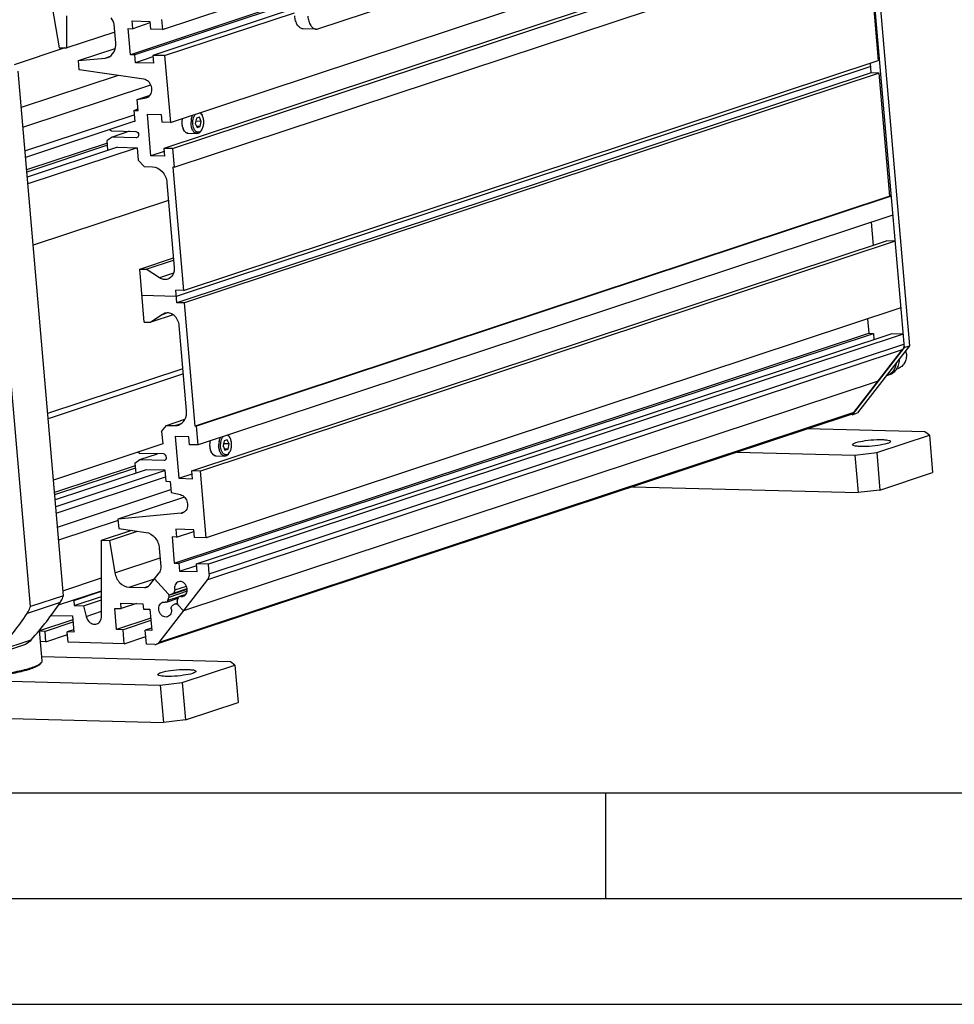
# Model space of a CAD drawing. Header units: millimetres. Extents: x 0 to 420, y 0 to 297.
# Tile 14 of 74: x 190 to 234, y 0 to 47. Entities that reach past the tile are written whole.
import ezdxf

# ---------------------------------------------------------------- set-up
doc = ezdxf.new("R2010")
doc.units = ezdxf.units.MM
doc.header["$LTSCALE"] = 23.1
doc.layers.get('0').update_dxf_attribs({"linetype": 'CONTINUOUS'})
doc.layers.add('COMPONENTS', color=7, linetype='CONTINUOUS')

msp = doc.modelspace()

# ---------------------------------------------------------------- linework, layer by layer
at = {"color": 7, "linetype": 'CONTINUOUS'}
for p, q in [((25, 10), (410, 10)), ((232.75, 0), (237.25, 0))]:
    msp.add_line(p, q, dxfattribs=at)
at = {"color": 2, "linetype": 'CONTINUOUS'}
for p, q in [((217.5, 5), (217.5, 10)), ((20, 5), (415, 5)), ((0, 0), (232.75, 0))]:
    msp.add_line(p, q, dxfattribs=at)
at = {"layer": 'COMPONENTS', "color": 7, "linetype": 'CONTINUOUS'}
for p, q in [((229.31304, 57.58162), (231.60292, 31.0436)), ((229.56188, 57.66394), (231.85176, 31.12592)), ((196.90056, 41.68761), (229.74685, 52.55414)), ((229.44342, 51.32633), (196.59713, 40.4598)), ((197.00742, 40.44917), (229.85371, 51.3157)), ((197.08375, 39.56457), (229.93004, 50.4311)), ((229.86973, 50.41115), (230.37037, 44.60909)), ((191.02145, 48.81418), (191.63399, 45.21586)), ((196.52146, 46.08113), (202.6594, 48.11174)), ((203.87897, 46.1098), (210.09986, 48.16785)), ((201.60828, 47.0668), (195.01202, 44.88456)), ((202.74952, 47.06735), (196.06883, 44.85718)), ((192.00698, 45.2062), (192.00401, 46.72149)), ((201.61471, 46.9922), (195.22711, 44.87899)), ((196.48095, 46.55063), (196.52146, 46.08113)), ((196.62832, 44.84269), (202.76626, 46.8733)), ((194.31338, 45.44771), (194.23885, 46.31147)), ((195.01202, 44.88456), (194.90515, 46.123)), ((194.90515, 46.123), (195.12025, 46.11743)), ((195.12025, 46.11743), (195.08844, 46.48602)), ((195.08844, 46.48602), (195.93017, 46.46421)), ((195.93678, 46.38757), (195.12025, 46.11743)), ((195.93017, 46.46421), (195.96197, 46.09563)), ((196.52146, 46.08113), (195.96197, 46.09563)), ((203.79594, 46.09722), (203.17429, 46.11332)), ((194.26963, 45.95475), (192.00698, 45.2062)), ((191.63399, 45.21586), (192.00698, 45.2062)), ((192.54933, 44.61003), (194.29499, 45.18754)), ((192.54933, 44.61003), (193.81687, 44.72871)), ((195.22711, 44.87899), (195.01202, 44.88456)), ((195.25891, 44.51041), (195.22711, 44.87899)), ((196.07544, 44.78054), (195.25891, 44.51041)), ((196.06883, 44.85718), (196.10063, 44.4886)), ((196.62832, 44.84269), (196.06883, 44.85718)), ((196.62832, 44.84269), (196.90056, 41.68761)), ((192.58749, 44.16773), (192.54933, 44.61003)), ((196.10063, 44.4886), (195.25891, 44.51041)), ((230.02282, 44.32388), (197.17654, 33.45735)), ((197.52409, 33.74256), (230.37037, 44.60909)), ((230.04827, 44.02902), (230.00854, 44.48938)), ((191.83975, 19.3144), (189.69977, 44.11522)), ((195.64633, 43.7303), (192.58749, 44.16773)), ((230.04827, 44.02902), (197.20198, 33.16249)), ((230.42126, 44.01935), (197.57498, 33.15282)), ((230.42126, 44.01935), (230.04827, 44.02902)), ((230.92376, 38.19573), (230.42126, 44.01935)), ((190.28038, 18.79851), (188.1404, 43.59933)), ((195.33691, 42.77256), (195.93704, 42.9711)), ((195.33691, 42.77256), (195.75254, 42.85447)), ((195.75254, 42.85447), (195.78901, 42.86418)), ((195.38208, 42.24917), (195.33691, 42.77256)), ((195.17693, 42.25449), (195.37931, 42.32144)), ((195.17693, 42.25449), (195.22209, 41.7311)), ((195.17693, 42.25449), (195.38208, 42.24917)), ((195.98241, 40.10797), (195.81194, 42.08358)), ((195.81194, 42.08358), (196.45847, 42.06683)), ((196.45847, 42.06683), (196.49027, 41.69824)), ((198.27205, 41.9315), (198.12838, 41.88397)), ((198.36296, 41.73411), (198.27205, 41.9315)), ((198.37741, 42.07035), (198.40339, 42.02535)), ((195.21757, 41.74477), (190.05177, 40.03577)), ((195.22209, 41.7311), (195.17958, 41.7322)), ((196.90056, 41.68761), (196.49027, 41.69824)), ((198.12838, 41.88397), (198.07563, 41.63905)), ((198.07563, 41.63905), (198.16655, 41.44167)), ((198.08708, 41.61419), (198.1143, 41.74055)), ((198.1143, 41.74055), (198.10285, 41.76542)), ((198.36296, 41.73411), (198.1143, 41.74055)), ((198.31021, 41.4892), (198.14266, 41.49354)), ((198.16655, 41.44167), (198.31021, 41.4892)), ((198.31021, 41.4892), (198.36296, 41.73411)), ((194.1444, 40.99408), (193.91042, 40.83028)), ((194.02675, 41.35081), (194.11895, 41.28895)), ((194.11895, 41.28895), (195.2628, 41.25931)), ((194.96911, 41.26692), (194.1444, 40.99408)), ((195.28824, 40.96444), (194.1444, 40.99408)), ((197.73759, 41.17389), (198.15597, 41.16305)), ((198.35413, 41.29688), (198.35457, 41.29738)), ((198.35733, 41.29514), (198.3856, 41.33874)), ((193.92044, 40.71416), (190.10223, 39.45098)), ((193.92974, 40.60635), (190.11153, 39.34318)), ((194.39647, 40.51682), (190.132, 39.106)), ((195.32895, 40.49266), (190.1599, 38.78258)), ((193.95021, 40.36918), (193.91042, 40.83028)), ((194.39647, 40.51682), (195.32895, 40.49266)), ((195.32895, 40.49266), (195.37984, 39.90292)), ((196.60959, 40.31545), (195.98241, 40.10797)), ((196.62894, 40.09122), (195.98241, 40.10797)), ((197.00742, 40.44917), (196.59713, 40.4598)), ((196.59713, 40.4598), (196.62894, 40.09122)), ((197.00742, 40.44917), (197.08375, 39.56457)), ((195.37984, 39.90292), (195.65394, 39.60161)), ((195.65394, 39.60161), (196.0518, 39.59131)), ((197.08375, 39.56457), (197.02159, 39.56618)), ((197.02159, 39.56618), (197.52409, 33.74256)), ((196.73707, 38.83803), (197.08273, 34.8321)), ((230.92376, 38.19573), (198.07748, 27.3292)), ((230.98593, 38.19412), (198.13964, 27.32759)), ((230.98593, 38.19412), (230.92376, 38.19573)), ((196.80974, 37.99578), (190.41047, 35.87871)), ((231.06226, 37.30952), (198.21597, 26.44299)), ((230.03707, 36.97036), (230.13165, 35.87422)), ((197.91254, 25.21518), (230.75883, 36.08171)), ((231.16912, 36.07108), (198.32283, 25.20455)), ((231.16912, 36.07108), (230.75883, 36.08171)), ((195.4521, 34.75241), (197.04416, 35.27911)), ((195.76293, 34.74436), (197.05347, 35.17131)), ((195.4521, 34.75241), (195.76293, 34.74436)), ((195.66837, 32.24605), (195.4521, 34.75241)), ((196.38654, 34.33691), (195.76293, 34.74436)), ((197.52409, 33.74256), (197.1511, 33.75222)), ((197.20198, 33.16249), (197.1511, 33.75222)), ((197.17654, 33.45735), (195.56023, 33.49923)), ((197.57498, 33.15282), (197.20198, 33.16249)), ((198.07748, 27.3292), (197.57498, 33.15282)), ((196.53513, 32.61489), (195.97919, 32.23799)), ((197.04007, 32.58896), (195.97919, 32.23799)), ((231.44136, 32.916), (198.59508, 22.04947)), ((195.66837, 32.24605), (195.97919, 32.23799)), ((229.87343, 32.39728), (229.93192, 31.71944)), ((197.08563, 20.85291), (229.93192, 31.71944)), ((197.30072, 20.84733), (230.14701, 31.71386)), ((197.66574, 28.07539), (197.32008, 32.08132)), ((198.14245, 20.82553), (230.98873, 31.69206)), ((231.54822, 31.67756), (198.70194, 20.81103)), ((229.93192, 31.71944), (230.14701, 31.71386)), ((230.14701, 31.71386), (230.1722, 31.42192)), ((231.54822, 31.67756), (230.98873, 31.69206)), ((231.60292, 31.0436), (229.14751, 27.87093)), ((229.21929, 27.97678), (231.52018, 30.94979)), ((231.85176, 31.12592), (229.39635, 27.95325)), ((231.60292, 31.0436), (231.85176, 31.12592)), ((197.49577, 30.04523), (191.0965, 27.92816)), ((197.51716, 29.79734), (191.11789, 27.68027)), ((231.25521, 30.03858), (231.31947, 30.05983)), ((230.36974, 29.46329), (197.52345, 18.59676)), ((230.91868, 29.76924), (230.78596, 29.72534)), ((229.14751, 27.87093), (229.39635, 27.95325)), ((229.0948, 27.88708), (196.24851, 17.02055)), ((196.70983, 27.36463), (197.58926, 27.65557)), ((229.14751, 27.87093), (229.05334, 27.87336)), ((196.48662, 27.07621), (196.70983, 27.36463)), ((196.48662, 27.07621), (196.5375, 26.48648)), ((196.70983, 27.36463), (197.10769, 27.35433)), ((198.13964, 27.32759), (198.07748, 27.3292)), ((198.21597, 26.44299), (198.13964, 27.32759)), ((232.58593, 27.0569), (227.02118, 27.20107)), ((232.79286, 26.90359), (232.58593, 27.0569)), ((197.77388, 26.8222), (197.12735, 26.83895)), ((197.12735, 26.83895), (197.29782, 24.86335)), ((197.80568, 26.45362), (197.77388, 26.8222)), ((199.44379, 26.63935), (199.39104, 26.39443)), ((199.58746, 26.68688), (199.44379, 26.63935)), ((199.67837, 26.48949), (199.58746, 26.68688)), ((199.69282, 26.82573), (199.7188, 26.78073)), ((230.30451, 26.08037), (232.79286, 26.90359)), ((232.79286, 26.90359), (232.94552, 25.13439)), ((196.5375, 26.48648), (191.36845, 24.7764)), ((195.43436, 26.04432), (195.3573, 26.09603)), ((198.21597, 26.44299), (197.80568, 26.45362)), ((199.39104, 26.39443), (199.48196, 26.19705)), ((199.40249, 26.36957), (199.42971, 26.49593)), ((199.42971, 26.49593), (199.41826, 26.52079)), ((199.67837, 26.48949), (199.42971, 26.49593)), ((199.62562, 26.24458), (199.45807, 26.24892)), ((199.48196, 26.19705), (199.62562, 26.24458)), ((199.62562, 26.24458), (199.67837, 26.48949)), ((199.67274, 26.05052), (199.70101, 26.09412)), ((223.70338, 26.10344), (229.26812, 25.95927)), ((229.26812, 25.95927), (230.30451, 26.08037)), ((230.30451, 26.08037), (230.45717, 24.31116)), ((195.22583, 25.58566), (195.45981, 25.74946)), ((196.57821, 26.01469), (195.43436, 26.04432)), ((195.45981, 25.74946), (196.28452, 26.0223)), ((195.45981, 25.74946), (196.60365, 25.71982)), ((199.053, 25.92926), (199.47138, 25.91843)), ((199.66954, 26.05226), (199.66998, 26.05276)), ((229.26812, 25.95927), (229.42078, 24.19007)), ((195.23713, 25.4548), (191.41891, 24.19162)), ((195.24643, 25.34699), (191.42822, 24.08381)), ((195.75439, 25.27109), (191.44868, 23.84664)), ((196.64888, 25.23437), (191.47659, 23.52322)), ((195.22583, 25.58566), (195.26689, 25.10981)), ((196.64436, 25.24803), (195.71188, 25.27219)), ((195.71188, 25.27219), (195.71315, 25.25745)), ((196.64436, 25.24803), (196.68952, 24.72465)), ((198.32283, 25.20455), (197.91254, 25.21518)), ((197.94435, 24.8466), (197.91254, 25.21518)), ((198.59508, 22.04947), (198.32283, 25.20455)), ((230.45717, 24.31116), (232.94552, 25.13439)), ((196.68952, 24.72465), (196.89467, 24.71933)), ((196.89467, 24.71933), (196.93983, 24.19594)), ((197.29782, 24.86335), (197.925, 25.07083)), ((197.29782, 24.86335), (197.94435, 24.8466)), ((191.56005, 22.55591), (196.92811, 24.33182)), ((218.75507, 24.46639), (229.42078, 24.19007)), ((230.45717, 24.31116), (229.42078, 24.19007)), ((197.56505, 23.97798), (194.4194, 22.93731)), ((196.93983, 24.19594), (197.37149, 24.09208)), ((197.41629, 23.21784), (194.4194, 22.93731)), ((194.4194, 22.93731), (194.45756, 22.49501)), ((193.64291, 21.93399), (195.07274, 22.40702)), ((194.0159, 21.92433), (195.35354, 22.36686)), ((194.45756, 22.49501), (195.75132, 22.30997)), ((198.00378, 22.43255), (197.16206, 22.45436)), ((197.16206, 22.45436), (197.19386, 22.08578)), ((197.19386, 22.08578), (198.0104, 22.35591)), ((198.03559, 22.06397), (198.00378, 22.43255)), ((193.64291, 21.93399), (194.0159, 21.92433)), ((193.64999, 18.35136), (193.64291, 21.93399)), ((194.0159, 21.92433), (194.275, 20.4024)), ((197.19386, 22.08578), (196.97877, 22.09135)), ((196.97877, 22.09135), (197.08563, 20.85291)), ((198.59508, 22.04947), (198.03559, 22.06397)), ((196.37441, 21.56196), (196.44894, 20.6982)), ((197.08563, 20.85291), (197.30072, 20.84733)), ((197.30072, 20.84733), (197.33253, 20.47875)), ((197.33253, 20.47875), (198.14906, 20.74888)), ((198.70194, 20.81103), (198.14245, 20.82553)), ((198.17425, 20.45694), (198.14245, 20.82553)), ((198.74245, 20.34153), (198.70194, 20.81103)), ((195.93183, 19.8264), (196.36668, 20.38828)), ((196.14925, 20.10734), (196.78845, 19.4047)), ((196.37301, 17.11025), (198.6739, 20.08327)), ((197.33253, 20.47875), (198.17425, 20.45694)), ((191.60694, 18.87689), (193.64761, 19.55201)), ((194.95085, 19.72256), (195.67926, 19.70369)), ((197.69794, 19.62346), (196.91449, 19.36427)), ((191.83975, 19.3144), (190.28038, 18.79851)), ((192.33117, 19.09315), (192.26577, 19.09485)), ((192.33117, 19.09315), (193.64766, 19.52869)), ((192.33117, 19.09315), (192.35216, 18.84989)), ((192.35216, 18.84989), (193.64816, 19.27864)), ((192.79353, 18.83845), (193.64847, 19.12129)), ((196.71074, 19.01231), (197.26846, 19.19682)), ((196.78169, 19.08949), (196.82759, 19.2375)), ((197.05153, 19.43816), (196.93145, 19.3717)), ((197.22105, 19.05334), (197.26696, 19.20136)), ((197.63242, 19.37597), (197.38535, 19.29424)), ((192.35216, 18.84989), (192.79353, 18.83845)), ((192.79353, 18.83845), (192.91521, 18.33406)), ((194.26802, 18.71493), (194.57885, 18.70688)), ((194.35415, 17.71681), (194.26802, 18.71493)), ((194.55684, 18.96194), (195.60122, 18.93488)), ((194.57885, 18.70688), (194.55684, 18.96194)), ((195.29223, 18.94289), (194.57885, 18.70688)), ((195.60122, 18.93488), (195.62323, 18.67982)), ((195.62323, 18.67982), (195.93406, 18.67177)), ((195.93406, 18.67177), (196.02018, 17.67365)), ((197.1172, 18.91915), (196.99711, 18.85269)), ((197.13416, 18.92658), (197.22165, 18.95552)), ((197.26019, 18.88614), (197.52345, 18.59676)), ((192.28052, 18.17056), (190.71498, 17.65263)), ((191.26096, 18.38536), (192.26423, 18.35937)), ((192.26423, 18.35937), (192.33038, 17.59272)), ((195.97032, 18.25149), (194.35415, 17.71681)), ((192.28982, 18.06275), (190.97517, 17.62783)), ((192.32108, 17.70052), (192.01955, 17.60077)), ((194.66497, 17.70876), (194.35415, 17.71681)), ((195.97963, 18.14368), (194.66497, 17.70876)), ((194.72222, 17.04531), (194.66497, 17.70876)), ((196.01088, 17.78145), (195.70936, 17.6817)), ((190.83703, 16.23811), (190.71225, 17.68419)), ((190.97517, 17.62783), (190.71654, 17.63453)), ((191.01715, 17.1413), (190.97517, 17.62783)), ((191.01715, 17.1413), (192.03028, 17.47647)), ((192.33038, 17.59272), (192.01955, 17.60077)), ((192.06153, 17.11424), (192.01955, 17.60077)), ((194.72222, 17.04531), (195.73535, 17.38048)), ((196.02018, 17.67365), (195.70936, 17.6817)), ((195.7666, 17.01825), (195.70936, 17.6817)), ((188.50674, 16.50676), (190.06611, 17.02265)), ((191.01715, 17.1413), (190.75852, 17.148)), ((194.72222, 17.04531), (192.06153, 17.11424)), ((196.16253, 17.00799), (195.7666, 17.01825)), ((199.73965, 16.19037), (190.82121, 16.42143)), ((163.10106, 15.95601), (196.42184, 15.09274)), ((190.73518, 16.0755), (190.80268, 16.15355)), ((197.45822, 15.21384), (199.94658, 16.03706)), ((199.94658, 16.03706), (199.73965, 16.19037)), ((199.94658, 16.03706), (200.09924, 14.26786)), ((196.42184, 15.09274), (197.45822, 15.21384)), ((196.42184, 15.09274), (196.5745, 13.32354)), ((197.45822, 15.21384), (197.61088, 13.44463)), ((163.25372, 14.18681), (196.5745, 13.32354)), ((197.61088, 13.44463), (200.09924, 14.26786)), ((197.61088, 13.44463), (196.5745, 13.32354))]:
    msp.add_line(p, q, dxfattribs=at)
at = {"layer": 'COMPONENTS', "color": 9, "linetype": 'CONTINUOUS'}
for p, q in [((191.91055, 45.2087), (189.51338, 44.41564)), ((193.81687, 44.72871), (194.0268, 44.79815)), ((194.43011, 43.90422), (189.84875, 42.38858)), ((189.92909, 41.45757), (195.97428, 43.4575)), ((190.02551, 40.34015), (195.19455, 42.05022)), ((197.04779, 34.55567), (196.38654, 34.33691)), ((196.53513, 32.61489), (196.74021, 32.68273)), ((198.74245, 20.34153), (231.58873, 31.20806)), ((198.6739, 20.08327), (231.52018, 30.94979)), ((229.21929, 27.97678), (196.37301, 17.11025)), ((197.10769, 27.35433), (197.42976, 27.46087)), ((191.50285, 23.21883), (196.6719, 24.92891)), ((194.42534, 22.86849), (191.61335, 21.9382)), ((197.54247, 23.25959), (197.41629, 23.21784)), ((194.275, 20.4024), (196.41342, 21.10985)), ((191.81936, 19.55073), (193.64642, 20.15518)), ((194.95085, 19.72256), (196.14577, 20.11787)), ((195.67926, 19.70369), (195.87305, 19.7678)), ((196.93145, 19.3717), (197.69776, 19.62521)), ((197.05153, 19.43816), (197.69514, 19.65108)), ((197.10887, 19.5902), (197.65797, 19.77186)), ((197.31169, 19.26483), (196.78169, 19.08949)), ((197.69482, 19.52441), (196.82759, 19.2375)), ((197.38949, 19.28172), (197.61575, 19.35658)), ((191.68422, 18.99009), (190.12485, 18.47421)), ((192.91521, 18.33406), (193.64954, 18.577)), ((188.76542, 16.71768), (190.32479, 17.23356))]:
    msp.add_line(p, q, dxfattribs=at)
at = {"layer": 'COMPONENTS', "color": 7, "linetype": 'CONTINUOUS'}
for centre, radius, start, end in [((193.77001, 45.22861), 0.50209, 275.355226, 288.293918), ((198.12628, 41.87304), 0.31582, 38.182472, 38.563603), ((198.79833, 41.67202), 0.92244, 170.018655, 177.985614), ((196.76191, 32.28024), 0.40425, 108.331584, 124.124046), ((230.8049, 30.67772), 0.90404, 4.953249, 14.493914), ((230.59923, 30.2898), 0.59455, 285.929404, 288.305217), ((229.01708, 28.12213), 0.24756, 288.282692, 292.833832), ((200.11374, 26.4274), 0.92244, 170.018655, 177.985614), ((199.44169, 26.62841), 0.31582, 38.182472, 38.563603), ((197.38816, 23.51779), 0.30126, 275.356863, 288.304178), ((196.8834, 19.45863), 0.09933, 287.939795, 298.928128), ((197.4384, 19.51672), 0.23938, 276.736766, 288.187844), ((178.96576, 27.42893), 15.26346, 318.090255, 326.435299), ((197.16524, 18.83222), 0.09933, 107.939795, 118.928128), ((177.40638, 26.91305), 15.26347, 318.090259, 326.435295)]:
    msp.add_arc(centre, radius, start, end, dxfattribs=at)
at = {"layer": 'COMPONENTS', "color": 9, "linetype": 'CONTINUOUS'}
for centre in [(197.74186, 41.33819), (199.05727, 26.09357)]:
    msp.add_arc(centre, 0.16436, 264.189348, 268.513003, dxfattribs=at)
at = {"layer": 'COMPONENTS', "color": 7, "linetype": 'CONTINUOUS'}
for points in [[(194.23885, 46.31147), (194.229, 46.42562), (194.17972, 46.5423), (194.10262, 46.62705)], [(203.79585, 46.09722), (203.82387, 46.0965), (203.85237, 46.101), (203.87897, 46.1098)], [(195.78904, 42.86411), (195.82122, 42.87483), (195.85194, 42.89137), (195.87877, 42.91213)], [(195.32317, 40.96968), (195.31201, 40.96593), (195.30001, 40.96414), (195.28824, 40.96444)], [(229.21929, 27.97678), (229.19182, 27.94129), (229.15451, 27.91138), (229.11315, 27.89396)], [(197.10769, 27.35433), (197.1657, 27.35282), (197.22484, 27.36133), (197.27993, 27.37955)], [(196.60365, 25.71982), (196.61542, 25.71952), (196.62742, 25.72131), (196.63858, 25.72506)], [(197.56374, 23.27315), (197.53911, 23.25548), (197.51155, 23.24131), (197.48278, 23.23177)], [(195.67926, 19.70369), (195.71398, 19.70279), (195.74939, 19.70784), (195.78237, 19.71873)], [(195.78237, 19.71873), (195.84067, 19.73799), (195.89425, 19.77784), (195.93183, 19.8264)], [(196.78845, 19.4047), (196.82697, 19.36236), (196.84455, 19.29217), (196.82759, 19.2375)], [(197.38949, 19.28172), (197.37256, 19.2849), (197.35426, 19.28393), (197.33789, 19.27854)], [(197.38949, 19.28172), (197.41473, 19.27699), (197.44098, 19.27597), (197.46648, 19.27899)], [(196.53552, 19.00155), (196.57473, 19.01448), (196.61857, 19.01674), (196.65915, 19.00912)], [(196.71075, 19.01231), (196.69438, 19.00692), (196.67609, 19.00594), (196.65915, 19.00912)], [(197.22105, 19.05334), (197.21139, 19.02219), (197.21233, 18.98678), (197.22157, 18.9555)], [(197.22157, 18.9555), (197.22907, 18.93012), (197.24239, 18.90572), (197.26019, 18.88614)], [(190.32479, 17.23356), (190.25044, 17.1508), (190.16247, 17.07825), (190.06611, 17.02265)], [(196.16253, 17.00799), (196.19147, 17.00724), (196.22097, 17.01145), (196.24845, 17.02053)], [(196.24845, 17.02053), (196.29704, 17.03658), (196.34169, 17.06979), (196.37301, 17.11025)]]:
    msp.add_open_spline(points, degree=3, dxfattribs=at)
for points, knots in [([(203.1742, 46.11333), (203.125, 46.11461), (203.01712, 46.15541), (202.8976, 46.29583), (202.81335, 46.49279), (202.78598, 46.64476), (202.77898, 46.72587)], [0, 0, 0, 0, 0.18828222, 0.41426474, 0.68853261, 1, 1, 1, 1]), ([(203.40064, 46.70976), (203.40764, 46.62865), (203.43501, 46.47668), (203.51925, 46.27973), (203.63878, 46.1393), (203.74666, 46.0985), (203.79585, 46.09722)], [0, 0, 0, 0, 0.31146739, 0.58573526, 0.81171778, 1, 1, 1, 1]), ([(193.92762, 44.75189), (194.0526, 44.79329), (194.28273, 45.0029), (194.32619, 45.29926), (194.31338, 45.44771)], [0, 0, 0, 0, 0.46910519, 1, 1, 1, 1]), ([(195.87877, 42.91213), (195.94204, 42.9611), (196.0104, 43.07845), (196.02772, 43.24885), (196.00014, 43.42924), (195.88905, 43.62781), (195.72728, 43.71872), (195.64633, 43.7303)], [0, 0, 0, 0, 0.23360524, 0.36300846, 0.49716148, 0.76123781, 1, 1, 1, 1]), ([(197.88984, 41.83191), (197.89316, 41.85062), (197.90807, 41.92114), (197.93231, 41.99), (197.95668, 42.03717)], [0, 0, 0, 0, 0.26357398, 1, 1, 1, 1]), ([(198.25873, 41.22954), (198.24433, 41.22477), (198.21408, 41.21929), (198.16777, 41.22575), (198.12357, 41.24655), (198.08292, 41.28042), (198.04669, 41.32606), (198.00373, 41.40381), (197.968, 41.52158), (197.9542, 41.67526), (197.96942, 41.83037), (198.0118, 41.96959), (198.05999, 42.04956), (198.08852, 42.08081)], [0, 0, 0, 0, 0.04346092, 0.08651806, 0.13185658, 0.1815737, 0.2368209, 0.29788295, 0.43516001, 0.58562971, 0.73753427, 0.87877017, 1, 1, 1, 1]), ([(198.37323, 42.06991), (198.36627, 42.07864), (198.33937, 42.10903), (198.30455, 42.13339), (198.27667, 42.14306)], [0, 0, 0, 0, 0.27435313, 1, 1, 1, 1]), ([(198.37741, 42.07035), (198.37267, 42.07857), (198.35391, 42.10887), (198.33115, 42.13688), (198.31203, 42.15474)], [0, 0, 0, 0, 0.2661222, 1, 1, 1, 1]), ([(198.40341, 42.02531), (198.40118, 42.02917), (198.39231, 42.04398), (198.38245, 42.0582), (198.37453, 42.06827)], [0, 0, 0, 0, 0.25804797, 1, 1, 1, 1]), ([(198.38562, 41.33877), (198.41606, 41.38571), (198.46129, 41.49808), (198.48612, 41.67967), (198.47072, 41.8623), (198.43138, 41.97686), (198.40341, 42.02531)], [0, 0, 0, 0, 0.23520193, 0.50000016, 0.76479843, 1, 1, 1, 1]), ([(197.46236, 41.87352), (197.44493, 41.79462), (197.43575, 41.6723), (197.45523, 41.51487), (197.48517, 41.40651), (197.52939, 41.31288), (197.58698, 41.23841), (197.65716, 41.18789), (197.7114, 41.17456), (197.73759, 41.17389)], [0, 0, 0, 0, 0.29097881, 0.43458685, 0.5701042, 0.69405413, 0.80526104, 0.90566003, 1, 1, 1, 1]), ([(198.15597, 41.16305), (198.13638, 41.16355), (198.09557, 41.17224), (198.03964, 41.20612), (197.98979, 41.25844), (197.93058, 41.3542), (197.88328, 41.50574), (197.87403, 41.63625), (197.87645, 41.70445)], [0, 0, 0, 0, 0.08867565, 0.18435764, 0.29176394, 0.41274871, 0.69116755, 1, 1, 1, 1]), ([(195.2628, 41.25931), (195.29859, 41.25838), (195.37273, 41.21489), (195.39955, 41.13747), (195.40045, 41.09748)], [0, 0, 0, 0, 0.47232608, 1, 1, 1, 1]), ([(195.40045, 41.09748), (195.40108, 41.06978), (195.38996, 41.01529), (195.34657, 40.97755), (195.32317, 40.96968)], [0, 0, 0, 0, 0.52879163, 1, 1, 1, 1]), ([(198.21409, 41.17185), (198.20934, 41.17028), (198.19044, 41.16486), (198.17061, 41.16267), (198.15597, 41.16305)], [0, 0, 0, 0, 0.25479645, 1, 1, 1, 1]), ([(198.21409, 41.17185), (198.24196, 41.18107), (198.29782, 41.21588), (198.33854, 41.26617), (198.35733, 41.29514)], [0, 0, 0, 0, 0.45950178, 1, 1, 1, 1]), ([(198.25873, 41.22954), (198.26732, 41.23238), (198.30353, 41.24779), (198.33424, 41.27422), (198.35413, 41.29688)], [0, 0, 0, 0, 0.23071682, 1, 1, 1, 1]), ([(198.35457, 41.29738), (198.35732, 41.30053), (198.36842, 41.31375), (198.37851, 41.3278), (198.38562, 41.33877)], [0, 0, 0, 0, 0.24207796, 1, 1, 1, 1]), ([(196.0518, 39.59131), (196.22224, 39.58689), (196.5771, 39.38901), (196.72065, 39.02828), (196.73707, 38.83803)], [0, 0, 0, 0, 0.47169126, 1, 1, 1, 1]), ([(197.08273, 34.8321), (197.09298, 34.71332), (197.05819, 34.47618), (196.87401, 34.30851), (196.77401, 34.27542)], [0, 0, 0, 0, 0.53091358, 1, 1, 1, 1]), ([(196.77401, 34.27542), (196.71239, 34.25502), (196.57249, 34.24533), (196.44455, 34.29901), (196.38654, 34.33691)], [0, 0, 0, 0, 0.48364427, 1, 1, 1, 1]), ([(197.32008, 32.08132), (197.31219, 32.17283), (197.26124, 32.35196), (197.09831, 32.56694), (196.8743, 32.69132), (196.70666, 32.68771), (196.63477, 32.66397)], [0, 0, 0, 0, 0.27084358, 0.53433899, 0.77673735, 1, 1, 1, 1]), ([(231.58873, 31.20806), (231.59079, 31.18424), (231.59152, 31.09414), (231.56074, 31.0022), (231.52018, 30.94979)], [0, 0, 0, 0, 0.26513622, 1, 1, 1, 1]), ([(231.70556, 30.75577), (231.71222, 30.67858), (231.70546, 30.52575), (231.63248, 30.31549), (231.52145, 30.17499), (231.41109, 30.09709), (231.3505, 30.0701), (231.31947, 30.05983)], [0, 0, 0, 0, 0.27180788, 0.52864115, 0.76916211, 0.88531861, 1, 1, 1, 1]), ([(230.78597, 29.72534), (230.84598, 29.7452), (230.96213, 29.80576), (231.10237, 29.94811), (231.20144, 30.13153), (231.23551, 30.26982), (231.24487, 30.34147)], [0, 0, 0, 0, 0.23476527, 0.47698123, 0.73162751, 1, 1, 1, 1]), ([(230.91868, 29.76925), (230.95328, 29.78069), (231.02089, 29.81022), (231.11324, 29.87264), (231.1948, 29.95185), (231.28796, 30.07899), (231.36753, 30.27119), (231.38661, 30.4384), (231.38583, 30.52379)], [0, 0, 0, 0, 0.1154447, 0.23217645, 0.35132957, 0.47376482, 0.7294725, 1, 1, 1, 1]), ([(197.27993, 27.37955), (197.40494, 27.4209), (197.63508, 27.63056), (197.67855, 27.92692), (197.66574, 28.07539)], [0, 0, 0, 0, 0.46909578, 1, 1, 1, 1]), ([(198.77778, 26.6289), (198.76034, 26.55), (198.75116, 26.42768), (198.77064, 26.27025), (198.80058, 26.16189), (198.8448, 26.06826), (198.90239, 25.99379), (198.97257, 25.94327), (199.02681, 25.92994), (199.053, 25.92926)], [0, 0, 0, 0, 0.29097881, 0.43458685, 0.5701042, 0.69405413, 0.80526104, 0.90566003, 1, 1, 1, 1]), ([(199.20525, 26.58728), (199.20857, 26.606), (199.22348, 26.67652), (199.24772, 26.74538), (199.27209, 26.79255)], [0, 0, 0, 0, 0.26357398, 1, 1, 1, 1]), ([(199.57414, 25.98492), (199.55974, 25.98015), (199.52949, 25.97467), (199.48318, 25.98112), (199.43899, 26.00193), (199.39833, 26.0358), (199.3621, 26.08144), (199.31914, 26.15919), (199.28341, 26.27696), (199.26961, 26.43064), (199.28483, 26.58574), (199.32721, 26.72497), (199.3754, 26.80494), (199.40393, 26.83619)], [0, 0, 0, 0, 0.04346092, 0.08651806, 0.13185658, 0.1815737, 0.2368209, 0.29788295, 0.43516001, 0.58562971, 0.73753427, 0.87877017, 1, 1, 1, 1]), ([(199.68864, 26.82529), (199.68169, 26.83401), (199.65478, 26.86441), (199.61996, 26.88876), (199.59208, 26.89844)], [0, 0, 0, 0, 0.27435313, 1, 1, 1, 1]), ([(199.69282, 26.82573), (199.68808, 26.83395), (199.66932, 26.86425), (199.64656, 26.89226), (199.62744, 26.91011)], [0, 0, 0, 0, 0.2661222, 1, 1, 1, 1]), ([(199.71882, 26.78069), (199.71659, 26.78455), (199.70772, 26.79935), (199.69786, 26.81358), (199.68994, 26.82364)], [0, 0, 0, 0, 0.25804797, 1, 1, 1, 1]), ([(199.70103, 26.09415), (199.73147, 26.14109), (199.7767, 26.25346), (199.80153, 26.43505), (199.78613, 26.61768), (199.74679, 26.73224), (199.71882, 26.78069)], [0, 0, 0, 0, 0.23520193, 0.50000016, 0.76479843, 1, 1, 1, 1]), ([(229.16005, 26.4533), (229.15835, 26.47308), (229.21883, 26.51986), (229.27135, 26.53693), (229.31072, 26.54996)], [0, 0, 0, 0, 0.32375458, 1, 1, 1, 1]), ([(229.31072, 26.54996), (229.45325, 26.59711), (229.78744, 26.65585), (230.20952, 26.69429), (230.54835, 26.69888), (230.75252, 26.68398), (230.87592, 26.6659), (230.95154, 26.62929), (230.95337, 26.60796)], [0, 0, 0, 0, 0.26901797, 0.60455363, 0.75730955, 0.87996725, 0.96163704, 1, 1, 1, 1]), ([(230.95337, 26.60796), (230.95506, 26.58818), (230.89458, 26.5414), (230.84206, 26.52433), (230.8027, 26.5113)], [0, 0, 0, 0, 0.32375458, 1, 1, 1, 1]), ([(199.47138, 25.91843), (199.45179, 25.91893), (199.41098, 25.92762), (199.35505, 25.96149), (199.3052, 26.01382), (199.24599, 26.10958), (199.19869, 26.26112), (199.18945, 26.39163), (199.19186, 26.45982)], [0, 0, 0, 0, 0.08867565, 0.18435764, 0.29176394, 0.41274871, 0.69116755, 1, 1, 1, 1]), ([(199.66998, 26.05276), (199.67273, 26.05591), (199.68383, 26.06913), (199.69392, 26.08318), (199.70103, 26.09415)], [0, 0, 0, 0, 0.24207796, 1, 1, 1, 1]), ([(230.8027, 26.5113), (230.66016, 26.46415), (230.32598, 26.40541), (229.9039, 26.36697), (229.56507, 26.36238), (229.3609, 26.37728), (229.23749, 26.39536), (229.16188, 26.43197), (229.16005, 26.4533)], [0, 0, 0, 0, 0.26901797, 0.60455363, 0.75730955, 0.87996725, 0.96163704, 1, 1, 1, 1]), ([(196.71586, 25.85286), (196.71496, 25.89284), (196.68814, 25.97027), (196.614, 26.01376), (196.57821, 26.01469)], [0, 0, 0, 0, 0.52767392, 1, 1, 1, 1]), ([(196.63858, 25.72506), (196.66198, 25.73292), (196.70537, 25.77066), (196.71649, 25.82516), (196.71586, 25.85286)], [0, 0, 0, 0, 0.47120837, 1, 1, 1, 1]), ([(199.5295, 25.92723), (199.52475, 25.92566), (199.50585, 25.92024), (199.48602, 25.91805), (199.47138, 25.91843)], [0, 0, 0, 0, 0.25479645, 1, 1, 1, 1]), ([(199.5295, 25.92723), (199.55737, 25.93645), (199.61324, 25.97126), (199.65395, 26.02155), (199.67274, 26.05052)], [0, 0, 0, 0, 0.45950178, 1, 1, 1, 1]), ([(199.57414, 25.98492), (199.58273, 25.98776), (199.61894, 26.00316), (199.64965, 26.0296), (199.66954, 26.05226)], [0, 0, 0, 0, 0.23071682, 1, 1, 1, 1]), ([(197.37149, 24.09208), (197.4506, 24.07305), (197.6026, 23.97211), (197.72139, 23.73342), (197.72313, 23.46921), (197.62692, 23.3185), (197.56374, 23.27315)], [0, 0, 0, 0, 0.24272158, 0.5082086, 0.76799997, 1, 1, 1, 1]), ([(195.75132, 22.30997), (195.91238, 22.28694), (196.22856, 22.08089), (196.35897, 21.74086), (196.37441, 21.56196)], [0, 0, 0, 0, 0.47536349, 1, 1, 1, 1]), ([(196.44894, 20.6982), (196.45141, 20.66961), (196.4523, 20.56148), (196.41535, 20.45116), (196.36668, 20.38828)], [0, 0, 0, 0, 0.2652126, 1, 1, 1, 1]), ([(194.275, 20.4024), (194.305, 20.22617), (194.45805, 19.8999), (194.79155, 19.72668), (194.95085, 19.72256)], [0, 0, 0, 0, 0.52869406, 1, 1, 1, 1]), ([(198.6739, 20.08327), (198.68704, 20.10025), (198.73449, 20.17767), (198.74836, 20.273), (198.74245, 20.34153)], [0, 0, 0, 0, 0.23792753, 1, 1, 1, 1]), ([(197.05153, 19.43816), (197.07492, 19.4511), (197.11313, 19.50047), (197.11486, 19.56061), (197.10887, 19.5902)], [0, 0, 0, 0, 0.46956671, 1, 1, 1, 1]), ([(197.2874, 19.97299), (197.22082, 19.95101), (197.10053, 19.8309), (197.09291, 19.66893), (197.10887, 19.5902)], [0, 0, 0, 0, 0.46603555, 1, 1, 1, 1]), ([(197.51312, 19.2893), (197.58663, 19.31353), (197.71539, 19.45731), (197.70251, 19.73087), (197.54998, 19.95829), (197.36091, 19.99727), (197.2874, 19.97299)], [0, 0, 0, 0, 0.23181673, 0.49994337, 0.76811987, 1, 1, 1, 1]), ([(191.68422, 18.99009), (191.70052, 19.01459), (191.76344, 19.11697), (191.81168, 19.22818), (191.83975, 19.3144)], [0, 0, 0, 0, 0.24501389, 1, 1, 1, 1]), ([(196.78169, 19.08949), (196.77886, 19.08036), (196.7652, 19.0474), (196.73556, 19.02048), (196.71075, 19.01231)], [0, 0, 0, 0, 0.26784673, 1, 1, 1, 1]), ([(196.78845, 19.4047), (196.79683, 19.3955), (196.83048, 19.36522), (196.88272, 19.354), (196.914, 19.36413)], [0, 0, 0, 0, 0.274646, 1, 1, 1, 1]), ([(197.33789, 19.27854), (197.31308, 19.27037), (197.28345, 19.24344), (197.26979, 19.21049), (197.26696, 19.20136)], [0, 0, 0, 0, 0.73215327, 1, 1, 1, 1]), ([(190.12485, 18.47421), (190.14115, 18.49871), (190.20407, 18.60108), (190.25231, 18.71229), (190.28038, 18.79851)], [0, 0, 0, 0, 0.24501389, 1, 1, 1, 1]), ([(196.76125, 18.31785), (196.68773, 18.29358), (196.49866, 18.33256), (196.34613, 18.55998), (196.33325, 18.83354), (196.46202, 18.97731), (196.53552, 19.00155)], [0, 0, 0, 0, 0.23188013, 0.50005663, 0.76818327, 1, 1, 1, 1]), ([(196.93978, 18.70065), (196.95573, 18.62191), (196.94811, 18.45995), (196.82782, 18.33984), (196.76125, 18.31785)], [0, 0, 0, 0, 0.53396445, 1, 1, 1, 1]), ([(196.93978, 18.70065), (196.93378, 18.73023), (196.93552, 18.79038), (196.97373, 18.83975), (196.99711, 18.85269)], [0, 0, 0, 0, 0.53043329, 1, 1, 1, 1]), ([(197.13465, 18.92672), (197.16592, 18.93685), (197.21816, 18.92563), (197.25182, 18.89535), (197.26019, 18.88614)], [0, 0, 0, 0, 0.725354, 1, 1, 1, 1]), ([(192.91521, 18.33406), (192.94331, 18.21759), (193.04541, 18.05192), (193.25652, 17.95581), (193.36792, 17.96171), (193.41651, 17.97779)], [0, 0, 0, 0, 0.53038812, 0.77346097, 1, 1, 1, 1]), ([(193.41651, 17.97779), (193.48563, 18.00068), (193.61445, 18.11006), (193.65015, 18.26979), (193.64999, 18.35136)], [0, 0, 0, 0, 0.47165242, 1, 1, 1, 1]), ([(184.99901, 15.59206), (185.05678, 15.56693), (185.19882, 15.52567), (185.44587, 15.48216), (185.75351, 15.4503), (186.11395, 15.43112), (186.51837, 15.42536), (187.11545, 15.43622), (187.88962, 15.4836), (188.66052, 15.56943), (189.25083, 15.66093), (189.64853, 15.73584), (190.00066, 15.81645), (190.29864, 15.90052), (190.53496, 15.98572), (190.6681, 16.05069), (190.72086, 16.08533)], [0, 0, 0, 0, 0.03248745, 0.07583319, 0.1293453, 0.19187285, 0.26195668, 0.33790636, 0.49983736, 0.66179221, 0.73777087, 0.80789436, 0.8704712, 0.92404008, 0.96744886, 1, 1, 1, 1]), ([(190.73519, 16.07552), (190.72129, 16.05944), (190.68507, 16.02754), (190.58562, 15.96368), (190.412, 15.88687), (190.15105, 15.80028), (189.82687, 15.71581), (189.44844, 15.63587), (188.86763, 15.53569), (188.09147, 15.43967), (187.30257, 15.38346), (186.68527, 15.36626), (186.26275, 15.36817), (185.88434, 15.38445), (185.56019, 15.41438), (185.29928, 15.4569), (185.14892, 15.49801), (185.08762, 15.52337)], [0, 0, 0, 0, 0.0110629, 0.02492069, 0.06141977, 0.10943525, 0.16799875, 0.23567944, 0.3107226, 0.47474078, 0.64254248, 0.72220614, 0.79615431, 0.8624283, 0.91932162, 0.96546741, 1, 1, 1, 1]), ([(190.72086, 16.08533), (190.7293, 16.09088), (190.75853, 16.11107), (190.78602, 16.13429), (190.80268, 16.15355)], [0, 0, 0, 0, 0.2839817, 1, 1, 1, 1]), ([(190.80268, 16.15355), (190.81382, 16.16642), (190.83205, 16.19229), (190.83823, 16.22413), (190.83703, 16.23811)], [0, 0, 0, 0, 0.54818389, 1, 1, 1, 1]), ([(196.46444, 15.68343), (196.60697, 15.73058), (196.94116, 15.78932), (197.36324, 15.82776), (197.70206, 15.83236), (197.90623, 15.81745), (198.02964, 15.79937), (198.10526, 15.76276), (198.10708, 15.74143)], [0, 0, 0, 0, 0.26901797, 0.60455363, 0.75730955, 0.87996725, 0.96163704, 1, 1, 1, 1]), ([(196.31377, 15.58677), (196.31207, 15.60655), (196.37255, 15.65333), (196.42507, 15.6704), (196.46444, 15.68343)], [0, 0, 0, 0, 0.32375458, 1, 1, 1, 1]), ([(197.95641, 15.64477), (197.81388, 15.59762), (197.47969, 15.53888), (197.05761, 15.50044), (196.71878, 15.49585), (196.51462, 15.51075), (196.39121, 15.52883), (196.31559, 15.56544), (196.31377, 15.58677)], [0, 0, 0, 0, 0.26901797, 0.60455363, 0.75730955, 0.87996725, 0.96163704, 1, 1, 1, 1]), ([(198.10708, 15.74143), (198.10878, 15.72165), (198.0483, 15.67487), (197.99578, 15.6578), (197.95641, 15.64477)], [0, 0, 0, 0, 0.32375458, 1, 1, 1, 1])]:
    msp.add_open_spline(points, degree=3, knots=knots, dxfattribs=at)
at = {"layer": 'COMPONENTS', "color": 9, "linetype": 'CONTINUOUS'}
for points in [[(197.72522, 41.17468), (197.70197, 41.17704), (197.6535, 41.1931), (197.59093, 41.24433), (197.53811, 41.31877), (197.4969, 41.41257), (197.46902, 41.52114), (197.45146, 41.67845), (197.46122, 41.80032), (197.47869, 41.87895)], [(199.04063, 25.93005), (199.01738, 25.93242), (198.96891, 25.94848), (198.90634, 25.99971), (198.85352, 26.07415), (198.81231, 26.16794), (198.78443, 26.27651), (198.76687, 26.43383), (198.77663, 26.5557), (198.79411, 26.63432)]]:
    msp.add_open_spline(points, degree=3, knots=[0, 0, 0, 0, 0.08596026, 0.18214728, 0.29295734, 0.41875158, 0.55706914, 0.70368373, 1, 1, 1, 1], dxfattribs=at)

doc.saveas('drawing.dxf')
